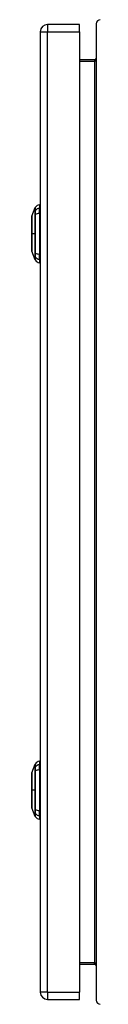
# Model space of a CAD drawing. Header units: inches. Extents: x 10 to 126, y 7 to 90.
# Tile 7 of 10: x 88.19 to 89.5, y 39.1 to 59.1. Entities that reach past the tile are written whole.
import ezdxf

# ---------------------------------------------------------------- set-up
doc = ezdxf.new("R2010")
doc.units = ezdxf.units.IN
doc.header["$MEASUREMENT"] = 0
doc.layers.add('Visible Edges(ANSI)', color=7, linetype='Continuous', lineweight=25)
doc.layers.add('Visible Tangent Edges(ANSI)', color=7, linetype='Continuous', lineweight=25)

msp = doc.modelspace()

# ---------------------------------------------------------------- linework, layer by layer
at = {"layer": 'Visible Edges(ANSI)'}
for p, q in [((89.497, 59.013), (89.497, 39.181)), ((88.362, 58.853), (88.362, 39.342)), ((89.162, 58.999), (88.508, 58.999)), ((89.162, 58.853), (89.162, 58.999)), ((89.162, 58.853), (89.162, 39.342)), ((89.466, 58.284), (89.162, 58.284)), ((88.192, 55.105), (88.259, 55.279)), ((88.346, 55.339), (88.346, 55.271)), ((88.346, 55.16), (88.346, 55.271)), ((88.346, 55.16), (88.346, 54.337)), ((88.259, 54.218), (88.192, 54.392)), ((88.346, 54.226), (88.346, 54.337)), ((88.346, 54.226), (88.346, 54.158)), ((88.346, 44.036), (88.346, 43.968)), ((88.192, 43.802), (88.259, 43.976)), ((88.346, 43.857), (88.346, 43.968)), ((88.346, 43.857), (88.346, 43.034)), ((88.259, 42.915), (88.192, 43.089)), ((88.346, 42.923), (88.346, 43.034)), ((88.346, 42.923), (88.346, 42.855)), ((89.162, 39.91), (89.466, 39.91)), ((89.162, 39.196), (89.162, 39.342)), ((88.508, 39.196), (89.162, 39.196))]:
    msp.add_line(p, q, dxfattribs=at)
at = {"layer": 'Visible Edges(ANSI)', "flags": 128}
for points in [[(88.191, 55.104), (88.191, 55.103), (88.191, 55.102), (88.191, 55.1), (88.191, 55.097), (88.191, 55.093), (88.191, 55.088), (88.191, 55.083), (88.191, 55.077), (88.191, 55.07), (88.191, 55.062), (88.191, 55.053), (88.191, 55.044), (88.191, 55.034), (88.191, 55.023), (88.191, 55.012), (88.191, 55), (88.191, 54.987), (88.191, 54.974), (88.191, 54.96), (88.191, 54.946), (88.191, 54.931), (88.191, 54.916), (88.191, 54.901), (88.191, 54.885), (88.191, 54.868), (88.191, 54.852), (88.191, 54.835), (88.191, 54.818), (88.191, 54.801), (88.191, 54.784), (88.191, 54.766), (88.191, 54.749), (88.191, 54.731), (88.191, 54.714), (88.191, 54.697), (88.191, 54.679), (88.191, 54.662), (88.191, 54.646), (88.191, 54.629), (88.191, 54.613), (88.191, 54.597), (88.191, 54.581), (88.191, 54.566), (88.191, 54.551), (88.191, 54.537), (88.191, 54.523), (88.191, 54.51), (88.191, 54.497), (88.191, 54.485), (88.191, 54.474), (88.191, 54.463), (88.191, 54.453), (88.191, 54.444), (88.191, 54.435), (88.191, 54.428), (88.191, 54.42), (88.191, 54.414), (88.191, 54.409), (88.191, 54.404), (88.191, 54.4), (88.191, 54.397), (88.191, 54.395), (88.191, 54.394), (88.191, 54.393)], [(88.191, 43.801), (88.191, 43.8), (88.191, 43.799), (88.191, 43.797), (88.191, 43.794), (88.191, 43.79), (88.191, 43.785), (88.191, 43.78), (88.191, 43.774), (88.191, 43.767), (88.191, 43.759), (88.191, 43.75), (88.191, 43.741), (88.191, 43.731), (88.191, 43.72), (88.191, 43.709), (88.191, 43.697), (88.191, 43.684), (88.191, 43.671), (88.191, 43.657), (88.191, 43.643), (88.191, 43.628), (88.191, 43.613), (88.191, 43.598), (88.191, 43.582), (88.191, 43.565), (88.191, 43.549), (88.191, 43.532), (88.191, 43.515), (88.191, 43.498), (88.191, 43.481), (88.191, 43.463), (88.191, 43.446), (88.191, 43.428), (88.191, 43.411), (88.191, 43.394), (88.191, 43.376), (88.191, 43.359), (88.191, 43.343), (88.191, 43.326), (88.191, 43.31), (88.191, 43.294), (88.191, 43.278), (88.191, 43.263), (88.191, 43.248), (88.191, 43.234), (88.191, 43.22), (88.191, 43.207), (88.191, 43.194), (88.191, 43.182), (88.191, 43.171), (88.191, 43.16), (88.191, 43.15), (88.191, 43.141), (88.191, 43.132), (88.191, 43.125), (88.191, 43.117), (88.191, 43.111), (88.191, 43.106), (88.191, 43.101), (88.191, 43.097), (88.191, 43.094), (88.191, 43.092), (88.191, 43.091), (88.191, 43.09)]]:
    msp.add_lwpolyline(points, dxfattribs=at)
at = {"layer": 'Visible Edges(ANSI)'}
for centre, radius, start, end in [((89.581, 59.013), 0.084, 90, 180), ((88.508, 58.853), 0.146, 90, 180), ((89.466, 58.315), 0.031, 270, 0), ((88.269, 55.276), 0.00984, 150.2709, 158.7495), ((88.363, 55.222), 0.118, 97.9413, 150.2709), ((88.338, 55.28), 0.0394, 53.1301, 78.463), ((88.196, 55.104), 0.00492, 158.7495, 179.7912), ((88.196, 54.393), 0.00492, 180.2088, 201.2505), ((88.269, 54.221), 0.00984, 201.2505, 209.7291), ((88.363, 54.275), 0.118, 209.7291, 262.0587), ((88.338, 54.217), 0.0394, 281.537, 306.8699), ((88.363, 43.919), 0.118, 97.9413, 150.2709), ((88.338, 43.977), 0.0394, 53.1301, 78.463), ((88.196, 43.801), 0.00492, 158.7495, 179.7912), ((88.269, 43.973), 0.00984, 150.2709, 158.7495), ((88.196, 43.09), 0.00492, 180.2088, 201.2505), ((88.269, 42.918), 0.00984, 201.2505, 209.7291), ((88.363, 42.972), 0.118, 209.7291, 262.0587), ((88.338, 42.914), 0.0394, 281.537, 306.8699), ((89.466, 39.879), 0.031, 0, 90), ((88.508, 39.342), 0.146, 180, 270), ((89.581, 39.181), 0.084, 180, 270)]:
    msp.add_arc(centre, radius, start, end, dxfattribs=at)
at = {"layer": 'Visible Tangent Edges(ANSI)'}
for p, q in [((88.362, 58.853), (88.508, 58.853)), ((88.508, 58.999), (88.508, 58.853)), ((88.508, 39.342), (88.508, 58.853)), ((88.508, 58.853), (89.162, 58.853)), ((89.162, 58.253), (89.466, 58.253)), ((89.466, 58.284), (89.466, 58.253)), ((89.466, 58.253), (89.466, 39.941)), ((88.259, 55.214), (88.259, 55.214)), ((88.259, 55.141), (88.259, 55.141)), ((88.191, 54.749), (88.192, 54.749)), ((88.259, 54.749), (88.192, 54.749)), ((88.259, 54.357), (88.259, 54.356)), ((88.259, 54.283), (88.259, 54.283)), ((88.259, 43.911), (88.259, 43.911)), ((88.259, 43.838), (88.259, 43.838)), ((88.191, 43.446), (88.192, 43.446)), ((88.259, 43.446), (88.192, 43.446)), ((88.259, 43.054), (88.259, 43.053)), ((88.259, 42.98), (88.259, 42.98)), ((89.466, 39.941), (89.162, 39.941)), ((89.466, 39.91), (89.466, 39.941)), ((88.508, 39.342), (88.362, 39.342)), ((88.508, 39.342), (88.508, 39.196)), ((88.508, 39.342), (89.162, 39.342))]:
    msp.add_line(p, q, dxfattribs=at)
at = {"layer": 'Visible Tangent Edges(ANSI)', "flags": 128}
for points in [[(88.259, 55.279), (88.259, 55.279), (88.259, 55.279), (88.259, 55.278), (88.259, 55.278), (88.259, 55.277), (88.259, 55.275), (88.259, 55.274), (88.259, 55.272), (88.259, 55.27), (88.259, 55.268), (88.259, 55.266), (88.259, 55.263), (88.259, 55.26), (88.259, 55.257), (88.259, 55.254), (88.259, 55.25), (88.259, 55.246), (88.259, 55.242), (88.259, 55.238), (88.259, 55.234), (88.259, 55.229), (88.259, 55.224), (88.259, 55.219), (88.259, 55.214)], [(88.259, 55.214), (88.259, 55.213), (88.259, 55.211), (88.259, 55.209), (88.259, 55.207), (88.259, 55.205), (88.259, 55.203), (88.259, 55.2), (88.259, 55.198), (88.259, 55.195), (88.259, 55.192), (88.259, 55.189), (88.259, 55.186), (88.259, 55.183), (88.259, 55.179), (88.259, 55.176), (88.259, 55.172), (88.259, 55.169), (88.259, 55.165), (88.259, 55.161), (88.259, 55.157), (88.259, 55.153), (88.259, 55.149), (88.259, 55.145), (88.259, 55.141)], [(88.26, 55.216), (88.26, 55.221), (88.26, 55.226), (88.26, 55.231), (88.26, 55.236), (88.26, 55.24), (88.26, 55.244), (88.26, 55.248), (88.26, 55.252), (88.26, 55.255), (88.26, 55.259), (88.26, 55.262), (88.26, 55.264), (88.26, 55.267), (88.26, 55.269), (88.26, 55.272), (88.26, 55.273), (88.26, 55.275), (88.26, 55.277), (88.26, 55.278), (88.26, 55.279), (88.26, 55.28), (88.26, 55.28), (88.26, 55.281), (88.26, 55.281)], [(88.26, 55.142), (88.26, 55.146), (88.26, 55.15), (88.26, 55.154), (88.26, 55.158), (88.26, 55.162), (88.26, 55.166), (88.26, 55.17), (88.26, 55.174), (88.26, 55.177), (88.26, 55.181), (88.26, 55.184), (88.26, 55.188), (88.26, 55.191), (88.26, 55.194), (88.26, 55.197), (88.26, 55.199), (88.26, 55.202), (88.26, 55.205), (88.26, 55.207), (88.26, 55.209), (88.26, 55.211), (88.26, 55.213), (88.26, 55.215), (88.26, 55.216)], [(88.191, 55.023), (88.191, 55.03), (88.191, 55.036), (88.191, 55.042), (88.191, 55.047), (88.191, 55.053), (88.191, 55.058), (88.192, 55.063), (88.192, 55.068), (88.192, 55.072), (88.192, 55.077), (88.192, 55.08), (88.192, 55.084), (88.192, 55.088), (88.192, 55.091), (88.192, 55.093), (88.192, 55.096), (88.192, 55.098), (88.192, 55.1), (88.192, 55.102), (88.192, 55.103), (88.192, 55.104), (88.192, 55.105), (88.192, 55.105), (88.192, 55.105)], [(88.191, 54.976), (88.191, 54.978), (88.191, 54.98), (88.191, 54.982), (88.191, 54.985), (88.191, 54.987), (88.191, 54.989), (88.191, 54.991), (88.191, 54.993), (88.191, 54.995), (88.191, 54.997), (88.191, 54.999), (88.191, 55.001), (88.191, 55.003), (88.191, 55.005), (88.191, 55.007), (88.191, 55.008), (88.191, 55.01), (88.191, 55.012), (88.191, 55.014), (88.191, 55.016), (88.191, 55.018), (88.191, 55.02), (88.191, 55.021), (88.191, 55.023)], [(88.259, 55.141), (88.259, 55.125), (88.259, 55.109), (88.259, 55.093), (88.259, 55.077), (88.259, 55.061), (88.259, 55.045), (88.259, 55.029), (88.259, 55.013), (88.259, 54.996), (88.259, 54.98), (88.259, 54.964), (88.259, 54.947), (88.259, 54.931), (88.259, 54.914), (88.259, 54.898), (88.259, 54.881), (88.259, 54.865), (88.259, 54.848), (88.259, 54.832), (88.259, 54.815), (88.259, 54.798), (88.259, 54.782), (88.259, 54.765), (88.259, 54.749)], [(88.26, 54.355), (88.26, 54.387), (88.26, 54.419), (88.26, 54.451), (88.26, 54.484), (88.26, 54.517), (88.26, 54.55), (88.26, 54.583), (88.26, 54.616), (88.26, 54.649), (88.26, 54.682), (88.26, 54.716), (88.26, 54.749), (88.26, 54.782), (88.26, 54.816), (88.26, 54.849), (88.26, 54.882), (88.26, 54.915), (88.26, 54.948), (88.26, 54.981), (88.26, 55.014), (88.26, 55.046), (88.26, 55.078), (88.26, 55.11), (88.26, 55.142)], [(88.192, 54.749), (88.192, 54.759), (88.192, 54.769), (88.192, 54.779), (88.192, 54.79), (88.192, 54.8), (88.192, 54.81), (88.192, 54.82), (88.192, 54.83), (88.192, 54.84), (88.192, 54.85), (88.192, 54.86), (88.192, 54.87), (88.192, 54.879), (88.192, 54.889), (88.192, 54.898), (88.192, 54.907), (88.192, 54.917), (88.191, 54.926), (88.191, 54.934), (88.191, 54.943), (88.191, 54.952), (88.191, 54.96), (88.191, 54.968), (88.191, 54.976)], [(88.191, 54.521), (88.191, 54.529), (88.191, 54.537), (88.191, 54.546), (88.191, 54.554), (88.191, 54.563), (88.191, 54.572), (88.192, 54.581), (88.192, 54.59), (88.192, 54.599), (88.192, 54.608), (88.192, 54.618), (88.192, 54.628), (88.192, 54.637), (88.192, 54.647), (88.192, 54.657), (88.192, 54.667), (88.192, 54.677), (88.192, 54.687), (88.192, 54.697), (88.192, 54.708), (88.192, 54.718), (88.192, 54.728), (88.192, 54.738), (88.192, 54.749)], [(88.259, 54.749), (88.259, 54.732), (88.259, 54.715), (88.259, 54.699), (88.259, 54.682), (88.259, 54.666), (88.259, 54.649), (88.259, 54.632), (88.259, 54.616), (88.259, 54.599), (88.259, 54.583), (88.259, 54.566), (88.259, 54.55), (88.259, 54.533), (88.259, 54.517), (88.259, 54.501), (88.259, 54.484), (88.259, 54.468), (88.259, 54.452), (88.259, 54.436), (88.259, 54.42), (88.259, 54.404), (88.259, 54.388), (88.259, 54.372), (88.259, 54.357)], [(88.191, 54.474), (88.191, 54.476), (88.191, 54.477), (88.191, 54.479), (88.191, 54.481), (88.191, 54.483), (88.191, 54.485), (88.191, 54.487), (88.191, 54.489), (88.191, 54.491), (88.191, 54.492), (88.191, 54.494), (88.191, 54.496), (88.191, 54.498), (88.191, 54.5), (88.191, 54.502), (88.191, 54.504), (88.191, 54.506), (88.191, 54.508), (88.191, 54.51), (88.191, 54.513), (88.191, 54.515), (88.191, 54.517), (88.191, 54.519), (88.191, 54.521)], [(88.192, 54.392), (88.192, 54.392), (88.192, 54.392), (88.192, 54.393), (88.192, 54.394), (88.192, 54.395), (88.192, 54.397), (88.192, 54.399), (88.192, 54.401), (88.192, 54.404), (88.192, 54.407), (88.192, 54.41), (88.192, 54.413), (88.192, 54.417), (88.192, 54.421), (88.192, 54.425), (88.192, 54.429), (88.192, 54.434), (88.191, 54.439), (88.191, 54.444), (88.191, 54.45), (88.191, 54.455), (88.191, 54.461), (88.191, 54.467), (88.191, 54.474)], [(88.259, 54.356), (88.259, 54.352), (88.259, 54.348), (88.259, 54.344), (88.259, 54.34), (88.259, 54.336), (88.259, 54.332), (88.259, 54.328), (88.259, 54.325), (88.259, 54.321), (88.259, 54.318), (88.259, 54.314), (88.259, 54.311), (88.259, 54.308), (88.259, 54.305), (88.259, 54.302), (88.259, 54.3), (88.259, 54.297), (88.259, 54.295), (88.259, 54.292), (88.259, 54.29), (88.259, 54.288), (88.259, 54.286), (88.259, 54.285), (88.259, 54.283)], [(88.259, 54.283), (88.259, 54.278), (88.259, 54.273), (88.259, 54.268), (88.259, 54.263), (88.259, 54.259), (88.259, 54.255), (88.259, 54.251), (88.259, 54.247), (88.259, 54.243), (88.259, 54.24), (88.259, 54.237), (88.259, 54.234), (88.259, 54.232), (88.259, 54.229), (88.259, 54.227), (88.259, 54.225), (88.259, 54.223), (88.259, 54.222), (88.259, 54.221), (88.259, 54.22), (88.259, 54.219), (88.259, 54.218), (88.259, 54.218), (88.259, 54.218)], [(88.26, 54.281), (88.26, 54.282), (88.26, 54.284), (88.26, 54.286), (88.26, 54.288), (88.26, 54.29), (88.26, 54.293), (88.26, 54.295), (88.26, 54.298), (88.26, 54.3), (88.26, 54.303), (88.26, 54.306), (88.26, 54.309), (88.26, 54.313), (88.26, 54.316), (88.26, 54.32), (88.26, 54.323), (88.26, 54.327), (88.26, 54.331), (88.26, 54.335), (88.26, 54.339), (88.26, 54.343), (88.26, 54.347), (88.26, 54.351), (88.26, 54.355)], [(88.26, 54.216), (88.26, 54.217), (88.26, 54.217), (88.26, 54.217), (88.26, 54.218), (88.26, 54.219), (88.26, 54.22), (88.26, 54.222), (88.26, 54.224), (88.26, 54.226), (88.26, 54.228), (88.26, 54.23), (88.26, 54.233), (88.26, 54.235), (88.26, 54.238), (88.26, 54.242), (88.26, 54.245), (88.26, 54.249), (88.26, 54.253), (88.26, 54.257), (88.26, 54.261), (88.26, 54.266), (88.26, 54.271), (88.26, 54.276), (88.26, 54.281)], [(88.191, 43.72), (88.191, 43.727), (88.191, 43.733), (88.191, 43.739), (88.191, 43.744), (88.191, 43.75), (88.191, 43.755), (88.192, 43.76), (88.192, 43.765), (88.192, 43.769), (88.192, 43.774), (88.192, 43.777), (88.192, 43.781), (88.192, 43.785), (88.192, 43.788), (88.192, 43.79), (88.192, 43.793), (88.192, 43.795), (88.192, 43.797), (88.192, 43.799), (88.192, 43.8), (88.192, 43.801), (88.192, 43.802), (88.192, 43.802), (88.192, 43.802)], [(88.259, 43.976), (88.259, 43.976), (88.259, 43.976), (88.259, 43.975), (88.259, 43.975), (88.259, 43.974), (88.259, 43.972), (88.259, 43.971), (88.259, 43.969), (88.259, 43.967), (88.259, 43.965), (88.259, 43.963), (88.259, 43.96), (88.259, 43.957), (88.259, 43.954), (88.259, 43.951), (88.259, 43.947), (88.259, 43.943), (88.259, 43.939), (88.259, 43.935), (88.259, 43.931), (88.259, 43.926), (88.259, 43.921), (88.259, 43.916), (88.259, 43.911)], [(88.259, 43.911), (88.259, 43.91), (88.259, 43.908), (88.259, 43.906), (88.259, 43.904), (88.259, 43.902), (88.259, 43.9), (88.259, 43.897), (88.259, 43.895), (88.259, 43.892), (88.259, 43.889), (88.259, 43.886), (88.259, 43.883), (88.259, 43.88), (88.259, 43.876), (88.259, 43.873), (88.259, 43.869), (88.259, 43.866), (88.259, 43.862), (88.259, 43.858), (88.259, 43.854), (88.259, 43.85), (88.259, 43.846), (88.259, 43.842), (88.259, 43.838)], [(88.259, 43.838), (88.259, 43.822), (88.259, 43.806), (88.259, 43.79), (88.259, 43.774), (88.259, 43.758), (88.259, 43.742), (88.259, 43.726), (88.259, 43.71), (88.259, 43.693), (88.259, 43.677), (88.259, 43.661), (88.259, 43.644), (88.259, 43.628), (88.259, 43.611), (88.259, 43.595), (88.259, 43.578), (88.259, 43.562), (88.259, 43.545), (88.259, 43.529), (88.259, 43.512), (88.259, 43.495), (88.259, 43.479), (88.259, 43.462), (88.259, 43.446)], [(88.26, 43.913), (88.26, 43.918), (88.26, 43.923), (88.26, 43.928), (88.26, 43.933), (88.26, 43.937), (88.26, 43.941), (88.26, 43.945), (88.26, 43.949), (88.26, 43.952), (88.26, 43.956), (88.26, 43.959), (88.26, 43.961), (88.26, 43.964), (88.26, 43.966), (88.26, 43.969), (88.26, 43.97), (88.26, 43.972), (88.26, 43.974), (88.26, 43.975), (88.26, 43.976), (88.26, 43.977), (88.26, 43.977), (88.26, 43.978), (88.26, 43.978)], [(88.26, 43.839), (88.26, 43.843), (88.26, 43.847), (88.26, 43.851), (88.26, 43.855), (88.26, 43.859), (88.26, 43.863), (88.26, 43.867), (88.26, 43.871), (88.26, 43.874), (88.26, 43.878), (88.26, 43.881), (88.26, 43.885), (88.26, 43.888), (88.26, 43.891), (88.26, 43.894), (88.26, 43.896), (88.26, 43.899), (88.26, 43.902), (88.26, 43.904), (88.26, 43.906), (88.26, 43.908), (88.26, 43.91), (88.26, 43.912), (88.26, 43.913)], [(88.26, 43.052), (88.26, 43.084), (88.26, 43.116), (88.26, 43.148), (88.26, 43.181), (88.26, 43.214), (88.26, 43.247), (88.26, 43.28), (88.26, 43.313), (88.26, 43.346), (88.26, 43.379), (88.26, 43.413), (88.26, 43.446), (88.26, 43.479), (88.26, 43.513), (88.26, 43.546), (88.26, 43.579), (88.26, 43.612), (88.26, 43.645), (88.26, 43.678), (88.26, 43.711), (88.26, 43.743), (88.26, 43.775), (88.26, 43.807), (88.26, 43.839)], [(88.191, 43.673), (88.191, 43.675), (88.191, 43.677), (88.191, 43.679), (88.191, 43.682), (88.191, 43.684), (88.191, 43.686), (88.191, 43.688), (88.191, 43.69), (88.191, 43.692), (88.191, 43.694), (88.191, 43.696), (88.191, 43.698), (88.191, 43.7), (88.191, 43.702), (88.191, 43.704), (88.191, 43.705), (88.191, 43.707), (88.191, 43.709), (88.191, 43.711), (88.191, 43.713), (88.191, 43.715), (88.191, 43.717), (88.191, 43.718), (88.191, 43.72)], [(88.192, 43.446), (88.192, 43.456), (88.192, 43.466), (88.192, 43.476), (88.192, 43.487), (88.192, 43.497), (88.192, 43.507), (88.192, 43.517), (88.192, 43.527), (88.192, 43.537), (88.192, 43.547), (88.192, 43.557), (88.192, 43.567), (88.192, 43.576), (88.192, 43.586), (88.192, 43.595), (88.192, 43.604), (88.192, 43.614), (88.191, 43.623), (88.191, 43.631), (88.191, 43.64), (88.191, 43.649), (88.191, 43.657), (88.191, 43.665), (88.191, 43.673)], [(88.191, 43.218), (88.191, 43.226), (88.191, 43.234), (88.191, 43.243), (88.191, 43.251), (88.191, 43.26), (88.191, 43.269), (88.192, 43.278), (88.192, 43.287), (88.192, 43.296), (88.192, 43.305), (88.192, 43.315), (88.192, 43.325), (88.192, 43.334), (88.192, 43.344), (88.192, 43.354), (88.192, 43.364), (88.192, 43.374), (88.192, 43.384), (88.192, 43.394), (88.192, 43.405), (88.192, 43.415), (88.192, 43.425), (88.192, 43.435), (88.192, 43.446)], [(88.259, 43.446), (88.259, 43.429), (88.259, 43.412), (88.259, 43.396), (88.259, 43.379), (88.259, 43.363), (88.259, 43.346), (88.259, 43.329), (88.259, 43.313), (88.259, 43.296), (88.259, 43.28), (88.259, 43.263), (88.259, 43.247), (88.259, 43.23), (88.259, 43.214), (88.259, 43.198), (88.259, 43.181), (88.259, 43.165), (88.259, 43.149), (88.259, 43.133), (88.259, 43.117), (88.259, 43.101), (88.259, 43.085), (88.259, 43.069), (88.259, 43.054)], [(88.191, 43.171), (88.191, 43.173), (88.191, 43.174), (88.191, 43.176), (88.191, 43.178), (88.191, 43.18), (88.191, 43.182), (88.191, 43.184), (88.191, 43.186), (88.191, 43.188), (88.191, 43.189), (88.191, 43.191), (88.191, 43.193), (88.191, 43.195), (88.191, 43.197), (88.191, 43.199), (88.191, 43.201), (88.191, 43.203), (88.191, 43.205), (88.191, 43.207), (88.191, 43.21), (88.191, 43.212), (88.191, 43.214), (88.191, 43.216), (88.191, 43.218)], [(88.192, 43.089), (88.192, 43.089), (88.192, 43.089), (88.192, 43.09), (88.192, 43.091), (88.192, 43.092), (88.192, 43.094), (88.192, 43.096), (88.192, 43.098), (88.192, 43.101), (88.192, 43.104), (88.192, 43.107), (88.192, 43.11), (88.192, 43.114), (88.192, 43.118), (88.192, 43.122), (88.192, 43.126), (88.192, 43.131), (88.191, 43.136), (88.191, 43.141), (88.191, 43.147), (88.191, 43.152), (88.191, 43.158), (88.191, 43.164), (88.191, 43.171)], [(88.259, 43.053), (88.259, 43.049), (88.259, 43.045), (88.259, 43.041), (88.259, 43.037), (88.259, 43.033), (88.259, 43.029), (88.259, 43.025), (88.259, 43.022), (88.259, 43.018), (88.259, 43.015), (88.259, 43.011), (88.259, 43.008), (88.259, 43.005), (88.259, 43.002), (88.259, 42.999), (88.259, 42.997), (88.259, 42.994), (88.259, 42.992), (88.259, 42.989), (88.259, 42.987), (88.259, 42.985), (88.259, 42.983), (88.259, 42.982), (88.259, 42.98)], [(88.26, 42.978), (88.26, 42.979), (88.26, 42.981), (88.26, 42.983), (88.26, 42.985), (88.26, 42.987), (88.26, 42.99), (88.26, 42.992), (88.26, 42.995), (88.26, 42.997), (88.26, 43), (88.26, 43.003), (88.26, 43.006), (88.26, 43.01), (88.26, 43.013), (88.26, 43.017), (88.26, 43.02), (88.26, 43.024), (88.26, 43.028), (88.26, 43.032), (88.26, 43.036), (88.26, 43.04), (88.26, 43.044), (88.26, 43.048), (88.26, 43.052)], [(88.259, 42.98), (88.259, 42.975), (88.259, 42.97), (88.259, 42.965), (88.259, 42.96), (88.259, 42.956), (88.259, 42.952), (88.259, 42.948), (88.259, 42.944), (88.259, 42.94), (88.259, 42.937), (88.259, 42.934), (88.259, 42.931), (88.259, 42.929), (88.259, 42.926), (88.259, 42.924), (88.259, 42.922), (88.259, 42.92), (88.259, 42.919), (88.259, 42.918), (88.259, 42.917), (88.259, 42.916), (88.259, 42.915), (88.259, 42.915), (88.259, 42.915)], [(88.26, 42.913), (88.26, 42.914), (88.26, 42.914), (88.26, 42.914), (88.26, 42.915), (88.26, 42.916), (88.26, 42.917), (88.26, 42.919), (88.26, 42.921), (88.26, 42.923), (88.26, 42.925), (88.26, 42.927), (88.26, 42.93), (88.26, 42.932), (88.26, 42.935), (88.26, 42.939), (88.26, 42.942), (88.26, 42.946), (88.26, 42.95), (88.26, 42.954), (88.26, 42.958), (88.26, 42.963), (88.26, 42.968), (88.26, 42.973), (88.26, 42.978)]]:
    msp.add_lwpolyline(points, dxfattribs=at)
at = {"layer": 'Visible Tangent Edges(ANSI)'}
for centre, major_axis, ratio, start_param, end_param in [((89.466, 58.315), (0, -0.062), 0.5, 0, 1.570796), ((88.269, 55.211), (-0.00984, -0.00009), 0.948405, 5.751701, 5.992347), ((88.363, 55.16), (-0.118, 0), 0.946806, 4.850991, 5.760348), ((88.269, 55.14), (-0.00984, 0.00003), 0.317047, 5.761322, 6.001968), ((88.363, 55.123), (-0.118, 0), 0.321806, 4.850991, 5.760348), ((88.269, 54.357), (-0.00984, -0.00003), 0.317047, 0.281217, 0.521863), ((88.269, 54.286), (-0.00984, 0.00009), 0.948405, 0.290838, 0.531485), ((88.363, 54.374), (-0.118, 0), 0.321806, 0.522838, 1.432195), ((88.363, 54.337), (-0.118, 0), 0.946806, 0.522838, 1.432195), ((88.269, 43.908), (-0.00984, -0.00009), 0.948405, 5.751701, 5.992347), ((88.269, 43.837), (-0.00984, 0.00003), 0.317047, 5.761322, 6.001968), ((88.363, 43.857), (-0.118, 0), 0.946806, 4.850991, 5.760348), ((88.363, 43.82), (-0.118, 0), 0.321806, 4.850991, 5.760348), ((88.269, 43.054), (-0.00984, -0.00003), 0.317047, 0.281217, 0.521863), ((88.363, 43.071), (-0.118, 0), 0.321806, 0.522838, 1.432195), ((88.269, 42.983), (-0.00984, 0.00009), 0.948405, 0.290838, 0.531485), ((88.363, 43.034), (-0.118, 0), 0.946806, 0.522838, 1.432195), ((89.466, 39.879), (0, 0.062), 0.5, 4.712389, 6.283185)]:
    msp.add_ellipse(centre, major_axis=major_axis, ratio=ratio, start_param=start_param, end_param=end_param, dxfattribs=at)

doc.saveas('drawing.dxf')
